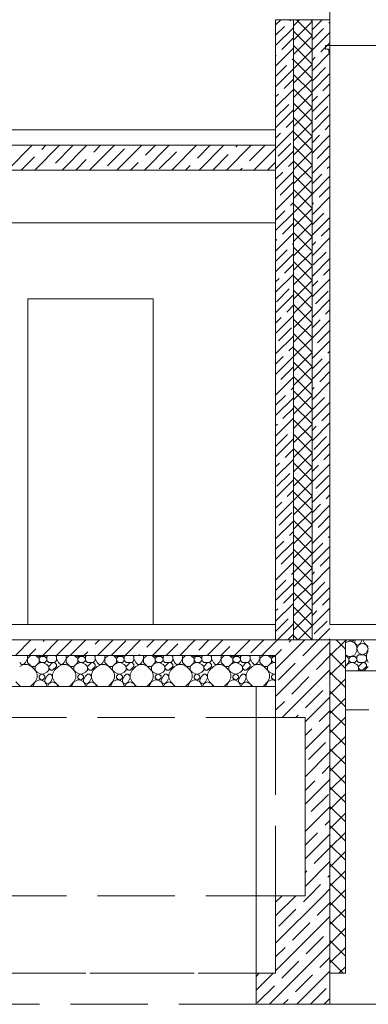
# Model space of a CAD drawing. Header units: millimetres. Extents: x 53645 to 137188, y 78097 to 135542.
# Tile 105 of 256: x 72894 to 75144, y 101230 to 107580. Entities that reach past the tile are written whole.
import ezdxf

# ---------------------------------------------------------------- set-up
doc = ezdxf.new("R2010")
doc.units = ezdxf.units.MM
doc.linetypes.add('GOST2.303 4', pattern=[7, 5, -2, 0])
doc.layers.add('hatch', color=7, linetype='Continuous', lineweight=5)
doc.layers.add('Wall2', color=40, linetype='Continuous', lineweight=5)

msp = doc.modelspace()

# ---------------------------------------------------------------- linework, layer by layer
at = {"layer": 'hatch', "color": 251, "ltscale": 100}
for points in [[(74546.5, 107545.8), (74580.7, 107579.9)], [(74639, 107572), (74646.9, 107579.9)], [(74661.5, 107579.9), (74661.5, 103579.9)], [(74661.5, 107541.4), (74700, 107579.9)], [(74661.5, 103579.9), (74661.5, 107579.9)], [(74781.5, 107478.6), (74680.1, 107579.9)], [(74781.5, 107571.4), (74772.9, 107579.9)], [(74781.5, 107579.9), (74781.5, 103579.9)], [(74781.5, 107515.6), (74845.8, 107579.9)], [(74781.5, 103579.9), (74781.5, 107579.9)], [(74546.5, 107479.5), (74603.2, 107536.2)], [(74546.5, 107413.2), (74661.5, 107528.2)], [(74661.5, 107448.6), (74781.5, 107568.6)], [(74781.5, 107385.8), (74661.5, 107505.8)], [(74781.5, 107449.3), (74854.5, 107522.3)], [(74890.2, 107558.1), (74896.5, 107564.3)], [(74586.6, 107387.1), (74661.5, 107461.9)], [(74661.5, 107355.8), (74781.5, 107475.8)], [(74781.5, 107383), (74896.5, 107498)], [(74546.5, 107280.6), (74661.5, 107395.6)], [(74781.5, 107293), (74661.5, 107413)], [(74661.5, 107263), (74781.5, 107383)], [(74837.9, 107373.1), (74896.5, 107431.7)], [(74546.5, 107346.9), (74550.8, 107351.3)], [(74652.9, 107320.8), (74661.5, 107329.3)], [(74781.5, 107200.2), (74661.5, 107320.2)], [(74781.5, 107250.4), (74896.5, 107365.4)], [(74781.5, 107316.7), (74802.1, 107337.3)], [(74546.5, 107214.3), (74617.1, 107285)], [(74546.5, 107148), (74661.5, 107263)], [(74661.5, 107170.2), (74781.5, 107290.2)], [(74785.5, 107188.2), (74868.4, 107271)], [(74600.6, 107135.8), (74661.5, 107196.7)], [(74781.5, 107107.4), (74661.5, 107227.4)], [(74661.5, 107077.4), (74781.5, 107197.4)], [(74781.5, 107117.9), (74896.5, 107232.9)], [(74546.5, 107015.4), (74661.5, 107130.4)], [(74781.5, 107014.6), (74661.5, 107134.6)], [(74851.8, 107121.9), (74896.5, 107166.6)], [(74546.5, 107081.7), (74564.8, 107100)], [(74661.5, 106984.6), (74781.5, 107104.6)], [(74781.5, 106985.3), (74896.5, 107100.3)], [(74781.5, 107051.6), (74816, 107086.1)], [(74546.5, 106882.9), (74661.5, 106997.9)], [(74548.2, 106950.9), (74631, 107033.7)], [(74781.5, 106921.7), (74661.5, 107041.7)], [(74661.5, 106891.8), (74781.5, 107011.8)], [(74799.4, 106936.9), (74882.3, 107019.8)], [(74781.5, 106828.9), (74661.5, 106948.9)], [(74781.5, 106852.7), (74896.5, 106967.7)], [(74614.5, 106884.6), (74661.5, 106931.6)], [(74661.5, 106799), (74781.5, 106919)], [(74865.7, 106870.6), (74896.5, 106901.4)], [(74546.5, 106609.9), (74546.5, 106869.9)], [(74546.5, 106750.3), (74661.5, 106865.3)], [(74546.5, 106816.6), (74578.7, 106848.8)], [(74781.5, 106736.1), (74661.5, 106856.1)], [(74661.5, 106706.2), (74781.5, 106826.2)], [(74781.5, 106720.1), (74896.5, 106835.1)], [(74781.5, 106786.4), (74829.9, 106834.8)], [(74546.5, 106769.9), (70396.4, 106769.9)], [(72815.2, 106609.9), (72975.2, 106769.9)], [(72991.9, 106609.9), (73151.9, 106769.9)], [(73037.2, 106743.6), (73063.5, 106769.9)], [(73125.6, 106655.2), (73236.1, 106765.7)], [(73168.7, 106609.9), (73328.7, 106769.9)], [(73345.5, 106609.9), (73505.5, 106769.9)], [(73372.2, 106725), (73417.1, 106769.9)], [(73460.6, 106636.6), (73571.1, 106747.1)], [(73522.3, 106609.9), (73682.3, 106769.9)], [(73699, 106609.9), (73859, 106769.9)], [(73707.2, 106706.5), (73770.7, 106769.9)], [(73875.8, 106609.9), (74035.8, 106769.9)], [(74042.2, 106687.9), (74124.2, 106769.9)], [(74052.6, 106609.9), (74212.6, 106769.9)], [(74229.4, 106609.9), (74389.4, 106769.9)], [(74288.8, 106757.7), (74301, 106769.9)], [(74377.2, 106669.3), (74477.8, 106769.9)], [(74406.1, 106609.9), (74546.5, 106750.3)], [(74562.1, 106699.6), (74645, 106782.5)], [(74781.5, 106643.3), (74661.5, 106763.3)], [(74813.3, 106685.7), (74896.2, 106768.6)], [(72903.5, 106609.9), (72989.5, 106695.9)], [(73795.6, 106618.1), (73906, 106728.6)], [(74141, 106609.9), (74241, 106710)], [(74546.5, 106617.7), (74661.5, 106732.7)], [(74661.5, 106613.4), (74781.5, 106733.4)], [(74781.5, 106587.5), (74896.5, 106702.5)], [(73257.1, 106609.9), (73324.4, 106677.3)], [(73610.7, 106609.9), (73659.4, 106658.7)], [(73964.2, 106609.9), (73994.4, 106640.2)], [(74317.8, 106609.9), (74329.4, 106621.6)], [(74494.5, 106609.9), (74546.5, 106661.9)], [(74628.4, 106633.3), (74661.5, 106666.4)], [(74781.5, 106550.5), (74661.5, 106670.5)], [(74661.5, 106520.6), (74781.5, 106640.6)], [(74879.6, 106619.4), (74896.5, 106636.2)], [(74546.5, 106485.1), (74661.5, 106600.1)], [(74546.5, 106551.4), (74592.6, 106597.5)], [(74781.5, 106457.7), (74661.5, 106577.7)], [(74781.5, 106521.2), (74843.8, 106583.6)], [(74781.5, 106454.9), (74896.5, 106569.9)], [(74576, 106448.4), (74658.9, 106531.2)], [(74661.5, 106427.8), (74781.5, 106547.8)], [(74827.3, 106434.5), (74896.5, 106503.7)], [(74546.5, 106352.5), (74661.5, 106467.5)], [(74781.5, 106364.9), (74661.5, 106484.9)], [(74661.5, 106334.9), (74781.5, 106454.9)], [(74781.5, 106322.4), (74896.5, 106437.4)], [(74642.3, 106382.1), (74661.5, 106401.2)], [(74781.5, 106272.1), (74661.5, 106392.1)], [(74781.5, 106388.7), (74791.5, 106398.7)], [(74893.6, 106368.2), (74896.5, 106371.1)], [(74546.5, 106286.2), (74606.5, 106346.3)], [(74546.5, 106219.9), (74661.5, 106334.9)], [(74661.5, 106242.1), (74781.5, 106362.1)], [(74781.5, 106179.3), (74661.5, 106299.3)], [(74781.5, 106256.1), (74857.8, 106332.4)], [(74781.5, 106189.8), (74896.5, 106304.8)], [(74589.9, 106197.1), (74661.5, 106268.7)], [(74661.5, 106149.3), (74781.5, 106269.3)], [(74841.2, 106183.2), (74896.5, 106238.5)], [(74546.5, 106087.4), (74661.5, 106202.4)], [(74781.5, 106086.5), (74661.5, 106206.5)], [(74661.5, 106056.5), (74781.5, 106176.5)], [(74781.5, 106057.2), (74896.5, 106172.2)], [(74546.5, 106153.7), (74554.2, 106161.3)], [(74656.2, 106130.8), (74661.5, 106136.1)], [(74781.5, 105993.7), (74661.5, 106113.7)], [(74781.5, 106123.5), (74805.4, 106147.4)], [(74546.5, 106021.1), (74620.4, 106095)], [(74546.5, 105954.8), (74661.5, 106069.8)], [(74661.5, 105963.7), (74781.5, 106083.7)], [(74788.8, 105998.3), (74871.7, 106081.1)], [(74603.9, 105945.9), (74661.5, 106003.5)], [(74781.5, 105900.9), (74661.5, 106020.9)], [(74661.5, 105870.9), (74781.5, 105990.9)], [(74781.5, 105924.6), (74896.5, 106039.6)], [(74546.5, 105822.2), (74661.5, 105937.2)], [(74781.5, 105808.1), (74661.5, 105928.1)], [(74855.1, 105932), (74896.5, 105973.3)], [(74546.5, 105888.5), (74568.1, 105910.1)], [(74661.5, 105778.1), (74781.5, 105898.1)], [(74781.5, 105792), (74896.5, 105907)], [(74781.5, 105858.3), (74819.3, 105896.2)], [(74546.5, 105689.6), (74661.5, 105804.6)], [(74551.5, 105760.9), (74634.4, 105843.8)], [(74781.5, 105715.2), (74661.5, 105835.2)], [(74661.5, 105685.3), (74781.5, 105805.3)], [(74802.7, 105747), (74885.6, 105829.9)], [(74617.8, 105694.6), (74661.5, 105738.3)], [(74781.5, 105622.4), (74661.5, 105742.4)], [(74781.5, 105659.4), (74896.5, 105774.4)], [(74546.5, 105557), (74661.5, 105672)], [(74661.5, 105592.5), (74781.5, 105712.5)], [(74869, 105680.7), (74896.5, 105708.2)], [(74546.5, 105623.3), (74582, 105658.8)], [(74781.5, 105529.6), (74661.5, 105649.6)], [(74661.5, 105499.7), (74781.5, 105619.7)], [(74781.5, 105593.2), (74833.2, 105644.9)], [(74781.5, 105526.9), (74896.5, 105641.9)], [(74546.5, 105424.4), (74661.5, 105539.4)], [(74565.4, 105509.7), (74648.3, 105592.6)], [(74781.5, 105436.8), (74661.5, 105556.8)], [(74816.7, 105495.8), (74896.5, 105575.6)], [(74661.5, 105406.9), (74781.5, 105526.9)], [(74781.5, 105394.3), (74896.5, 105509.3)], [(74631.7, 105443.4), (74661.5, 105473.2)], [(74781.5, 105344), (74661.5, 105464)], [(74661.5, 105314.1), (74781.5, 105434.1)], [(74883, 105429.5), (74896.5, 105443)], [(74546.5, 105358.2), (74595.9, 105407.6)], [(74546.5, 105291.9), (74661.5, 105406.9)], [(74781.5, 105251.2), (74661.5, 105371.2)], [(74781.5, 105328), (74847.2, 105393.7)], [(74781.5, 105261.7), (74896.5, 105376.7)], [(74579.3, 105258.4), (74661.5, 105340.6)], [(74661.5, 105221.2), (74781.5, 105341.2)], [(74830.6, 105244.5), (74896.5, 105310.4)], [(74546.5, 105159.3), (74661.5, 105274.3)], [(74781.5, 105158.4), (74661.5, 105278.4)], [(74661.5, 105128.4), (74781.5, 105248.4)], [(74781.5, 105129.1), (74896.5, 105244.1)], [(74546.5, 105093), (74609.8, 105156.4)], [(74645.6, 105192.2), (74661.5, 105208)], [(74781.5, 105065.6), (74661.5, 105185.6)], [(74781.5, 105195.4), (74794.8, 105208.7)], [(74546.5, 105026.7), (74661.5, 105141.7)], [(74661.5, 105035.6), (74781.5, 105155.6)], [(74781.5, 104972.8), (74661.5, 105092.8)], [(74781.5, 105062.8), (74861.1, 105142.4)], [(74781.5, 104996.5), (74896.5, 105111.5)], [(74593.3, 105007.2), (74661.5, 105075.4)], [(74661.5, 104942.8), (74781.5, 105062.8)], [(74844.5, 104993.3), (74896.5, 105045.2)], [(74546.5, 104894.1), (74661.5, 105009.1)], [(74546.5, 104960.4), (74557.5, 104971.4)], [(74781.5, 104880), (74661.5, 105000)], [(74661.5, 104850), (74781.5, 104970)], [(74781.5, 104864), (74896.5, 104979)], [(74546.5, 104827.8), (74623.8, 104905.1)], [(74659.6, 104940.9), (74661.5, 104942.8)], [(74781.5, 104787.2), (74661.5, 104907.2)], [(74781.5, 104930.2), (74808.7, 104957.5)], [(74546.5, 104761.5), (74661.5, 104876.5)], [(74661.5, 104757.2), (74781.5, 104877.2)], [(74781.5, 104731.4), (74896.5, 104846.4)], [(74792.1, 104808.3), (74875, 104891.2)], [(74607.2, 104756), (74661.5, 104810.2)], [(74781.5, 104694.4), (74661.5, 104814.4)], [(74661.5, 104664.4), (74781.5, 104784.4)], [(74858.4, 104742), (74896.5, 104780.1)], [(74546.5, 104629), (74661.5, 104744)], [(74546.5, 104695.2), (74571.4, 104720.2)], [(74781.5, 104601.6), (74661.5, 104721.6)], [(74781.5, 104598.8), (74896.5, 104713.8)], [(74554.8, 104571), (74637.7, 104653.9)], [(74661.5, 104571.6), (74781.5, 104691.6)], [(74781.5, 104665.1), (74822.6, 104706.2)], [(74546.5, 104496.4), (74661.5, 104611.4)], [(74781.5, 104508.7), (74661.5, 104628.7)], [(74661.5, 104478.8), (74781.5, 104598.8)], [(74806.1, 104557.1), (74888.9, 104639.9)], [(74621.1, 104504.7), (74661.5, 104545.1)], [(74781.5, 104415.9), (74661.5, 104535.9)], [(74781.5, 104466.2), (74896.5, 104581.2)], [(74546.5, 104363.8), (74661.5, 104478.8)], [(74546.5, 104430.1), (74585.3, 104468.9)], [(74661.5, 104386), (74781.5, 104506)], [(74872.3, 104490.8), (74896.5, 104514.9)], [(74568.7, 104319.8), (74651.6, 104402.6)], [(74781.5, 104323.1), (74661.5, 104443.1)], [(74661.5, 104293.2), (74781.5, 104413.2)], [(74781.5, 104399.9), (74836.6, 104455)], [(74781.5, 104333.6), (74896.5, 104448.6)], [(74546.5, 104231.2), (74661.5, 104346.2)], [(74781.5, 104230.3), (74661.5, 104350.3)], [(74820, 104305.8), (74896.5, 104382.3)], [(74635, 104253.5), (74661.5, 104279.9)], [(74661.5, 104200.4), (74781.5, 104320.4)], [(74781.5, 104201), (74896.5, 104316)], [(74781.5, 104267.3), (74784.2, 104270)], [(74546.5, 104164.9), (74599.2, 104217.7)], [(74546.5, 104098.6), (74661.5, 104213.6)], [(74781.5, 104137.5), (74661.5, 104257.5)], [(74661.5, 104107.6), (74781.5, 104227.6)], [(74781.5, 104134.7), (74850.5, 104203.7)], [(74886.3, 104239.5), (74896.5, 104249.7)], [(74582.7, 104068.5), (74661.5, 104147.3)], [(74781.5, 104044.7), (74661.5, 104164.7)], [(74781.5, 104068.5), (74896.5, 104183.5)], [(74546.5, 103966), (74661.5, 104081)], [(74661.5, 104014.7), (74781.5, 104134.7)], [(74833.9, 104054.6), (74896.5, 104117.2)], [(74546.5, 104032.3), (74546.9, 104032.7)], [(74648.9, 104002.2), (74661.5, 104014.7)], [(74781.5, 103951.9), (74661.5, 104071.9)], [(74661.5, 103921.9), (74781.5, 104041.9)], [(74781.5, 103935.9), (74896.5, 104050.9)], [(74781.5, 104002.2), (74798.1, 104018.8)], [(74546.5, 103899.7), (74613.1, 103966.4)], [(74781.5, 103859.1), (74661.5, 103979.1)], [(74781.5, 103869.6), (74864.4, 103952.5)], [(74546.5, 103833.5), (74661.5, 103948.5)], [(74661.5, 103829.1), (74781.5, 103949.1)], [(74781.5, 103766.3), (74661.5, 103886.3)], [(74781.5, 103803.3), (74896.5, 103918.3)], [(74596.6, 103817.3), (74661.5, 103882.2)], [(74661.5, 103736.3), (74781.5, 103856.3)], [(74847.8, 103803.4), (74896.5, 103852)], [(74546.5, 103700.9), (74661.5, 103815.9)], [(74546.5, 103767.2), (74560.8, 103781.5)], [(74781.5, 103673.5), (74661.5, 103793.5)], [(74661.5, 103643.5), (74781.5, 103763.5)], [(74781.5, 103670.7), (74896.5, 103785.7)], [(74781.5, 103737), (74812, 103767.6)], [(74546.5, 103634.6), (74627.1, 103715.2)], [(74781.5, 103580.7), (74661.5, 103700.7)], [(74795.5, 103618.4), (74878.3, 103701.3)], [(74546.5, 103679.9), (74546.4, 103579.9)], [(74558.1, 103579.9), (74661.5, 103683.3)], [(74690.7, 103579.9), (74781.5, 103670.7)], [(74823.3, 103579.9), (74896.5, 103653.1)], [(70396.4, 103579.9), (74546.4, 103579.9)], [(72867.1, 103479.9), (72967.1, 103579.9)], [(73043.9, 103479.9), (73143.9, 103579.9)], [(73046, 103570.4), (73055.5, 103579.9)], [(73134.4, 103482.1), (73232.3, 103579.9)], [(73220.7, 103479.9), (73320.7, 103579.9)], [(73381, 103551.9), (73409.1, 103579.9)], [(73397.5, 103479.9), (73497.5, 103579.9)], [(73485.9, 103479.9), (73579.9, 103574)], [(73574.2, 103479.9), (73674.2, 103579.9)], [(73716, 103533.3), (73762.6, 103579.9)], [(73751, 103479.9), (73851, 103579.9)], [(73927.8, 103479.9), (74027.8, 103579.9)], [(74051, 103514.8), (74116.2, 103579.9)], [(74104.6, 103479.9), (74204.6, 103579.9)], [(74281.4, 103479.9), (74381.4, 103579.9)], [(74386, 103496.2), (74469.7, 103579.9)], [(74546.4, 103568.3), (74558.1, 103579.9)], [(74546.4, 103391.5), (74734.9, 103579.9)], [(74546.4, 103579.9), (74896.4, 103579.9)], [(74661.5, 103579.9), (74546.5, 103579.9)], [(74624.4, 103579.9), (74661.5, 103617)], [(74632.6, 103566), (74646.5, 103579.9)], [(74689.4, 103579.9), (74661.5, 103607.9)], [(74781.5, 103579.9), (74661.5, 103579.9)], [(74721, 103477.6), (74823.3, 103579.9)], [(74896.5, 103579.9), (74781.5, 103579.9)], [(74889.6, 103579.9), (74896.5, 103586.8)], [(74896.4, 103579.9), (74896.4, 103079.9)], [(74896.4, 103079.9), (74896.4, 103579.9)], [(74896.4, 103579.9), (74996.4, 103579.9)], [(74896.4, 103476.3), (74996.4, 103576.3)], [(74996.4, 103520.4), (74936.9, 103579.9)], [(74996.4, 103563.5), (75004.6, 103579.9)], [(74996.4, 103379.9), (74996.4, 103579.9)], [(74996.4, 103579.9), (75596.5, 103579.9)], [(74996.4, 103579.9), (74996.4, 103579.9)], [(74996.4, 103579.9), (74996.4, 103379.9)], [(74996.4, 103560.6), (75019.5, 103572.1)], [(75019.5, 103572.1), (75044.5, 103572.1)], [(75032, 103572.1), (75024.2, 103579.9)], [(75057, 103559.6), (75032, 103572.1)], [(75044.5, 103572.1), (75052.3, 103579.9)], [(75057, 103572.1), (75060.9, 103579.9)], [(75057, 103559.6), (75057, 103572.1)], [(75094.5, 103559.6), (75104.6, 103579.9)], [(75119.5, 103559.6), (75109.3, 103579.9)], [(72955.5, 103479.9), (72998.3, 103522.7)], [(73839.4, 103479.9), (73914.9, 103555.4)], [(74193, 103479.9), (74249.9, 103536.9)], [(74458.1, 103479.9), (74546.4, 103568.3)], [(74546.4, 103214.7), (74896.4, 103564.7)], [(74546.4, 103479.9), (74584.9, 103518.3)], [(75069.5, 103547.1), (75057, 103559.6)], [(75069.5, 103534.6), (75057, 103559.6)], [(75057, 103484.6), (75069.5, 103509.6)], [(75069.5, 103547.1), (75082, 103547.1)], [(75069.5, 103522.1), (75082, 103547.1)], [(75069.5, 103509.6), (75069.5, 103534.6)], [(75082, 103497.1), (75069.5, 103522.1)], [(75082, 103547.1), (75094.5, 103559.6)], [(75082, 103547.1), (75107, 103559.6)], [(75132, 103547.1), (75107, 103559.6)], [(75132, 103547.1), (75107, 103559.6)], [(75144.5, 103534.6), (75119.5, 103559.6)], [(75144.5, 103522.1), (75132, 103547.1)], [(75132, 103497.1), (75144.5, 103522.1)], [(75132, 103484.6), (75144.5, 103509.6)], [(70396.4, 103479.9), (74546.4, 103479.9)], [(74546.4, 103479.9), (70396.4, 103479.9)], [(72932, 103434.6), (72944.5, 103459.6)], [(72944.5, 103434.6), (72944.5, 103479.9)], [(72944.5, 103459.6), (72964.8, 103479.9)], [(73019.5, 103459.6), (72999.2, 103479.9)], [(73019.5, 103472.1), (73003.8, 103479.9)], [(73019.5, 103472.1), (73057, 103472.1)], [(73019.5, 103459.6), (73032, 103472.1)], [(73019.5, 103434.6), (73019.5, 103459.6)], [(73032, 103434.6), (73019.5, 103447.1)], [(73032, 103472.1), (73047.6, 103479.9)], [(73069.5, 103459.6), (73057, 103472.1)], [(73057, 103434.6), (73069.5, 103447.1)], [(73069.5, 103472.1), (73077.3, 103479.9)], [(73069.5, 103447.1), (73069.5, 103472.1)], [(73082, 103434.6), (73069.5, 103447.1)], [(73119.5, 103434.6), (73132, 103447.1)], [(73132, 103472.1), (73124.2, 103479.9)], [(73132, 103447.1), (73132, 103479.9)], [(73144.5, 103434.6), (73132, 103459.6)], [(73182, 103434.6), (73194.5, 103459.6)], [(73194.5, 103434.6), (73194.5, 103479.9)], [(73194.5, 103459.6), (73214.8, 103479.9)], [(73269.5, 103459.6), (73249.2, 103479.9)], [(73269.5, 103472.1), (73253.8, 103479.9)], [(73269.5, 103472.1), (73307, 103472.1)], [(73269.5, 103459.6), (73282, 103472.1)], [(73269.5, 103434.6), (73269.5, 103459.6)], [(73282, 103434.6), (73269.5, 103447.1)], [(73282, 103472.1), (73297.6, 103479.9)], [(73319.5, 103459.6), (73307, 103472.1)], [(73307, 103434.6), (73319.5, 103447.1)], [(73309.1, 103479.9), (73333.3, 103504.2)], [(73319.5, 103472.1), (73327.3, 103479.9)], [(73319.5, 103447.1), (73319.5, 103472.1)], [(73332, 103434.6), (73319.5, 103447.1)], [(73369.5, 103434.6), (73382, 103447.1)], [(73382, 103472.1), (73374.2, 103479.9)], [(73382, 103447.1), (73382, 103479.9)], [(73394.5, 103434.6), (73382, 103459.6)], [(73432, 103434.6), (73444.5, 103459.6)], [(73444.5, 103434.6), (73444.5, 103479.9)], [(73444.5, 103459.6), (73464.8, 103479.9)], [(73519.5, 103459.6), (73499.2, 103479.9)], [(73519.5, 103472.1), (73503.8, 103479.9)], [(73519.5, 103472.1), (73557, 103472.1)], [(73519.5, 103459.6), (73532, 103472.1)], [(73519.5, 103434.6), (73519.5, 103459.6)], [(73532, 103434.6), (73519.5, 103447.1)], [(73532, 103472.1), (73547.6, 103479.9)], [(73569.5, 103459.6), (73557, 103472.1)], [(73557, 103434.6), (73569.5, 103447.1)], [(73569.5, 103472.1), (73577.3, 103479.9)], [(73569.5, 103447.1), (73569.5, 103472.1)], [(73582, 103434.6), (73569.5, 103447.1)], [(73619.5, 103434.6), (73632, 103447.1)], [(73632, 103472.1), (73624.2, 103479.9)], [(73632, 103447.1), (73632, 103479.9)], [(73644.5, 103434.6), (73632, 103459.6)], [(73662.6, 103479.9), (73668.3, 103485.6)], [(73682, 103434.6), (73694.5, 103459.6)], [(73694.5, 103434.6), (73694.5, 103479.9)], [(73694.5, 103459.6), (73714.8, 103479.9)], [(73769.5, 103459.6), (73749.2, 103479.9)], [(73769.5, 103472.1), (73753.8, 103479.9)], [(73769.5, 103472.1), (73807, 103472.1)], [(73769.5, 103459.6), (73782, 103472.1)], [(73769.5, 103434.6), (73769.5, 103459.6)], [(73782, 103434.6), (73769.5, 103447.1)], [(73782, 103472.1), (73797.6, 103479.9)], [(73819.5, 103459.6), (73807, 103472.1)], [(73807, 103434.6), (73819.5, 103447.1)], [(73819.5, 103472.1), (73827.3, 103479.9)], [(73819.5, 103447.1), (73819.5, 103472.1)], [(73832, 103434.6), (73819.5, 103447.1)], [(73869.5, 103434.6), (73882, 103447.1)], [(73882, 103472.1), (73874.2, 103479.9)], [(73882, 103447.1), (73882, 103479.9)], [(73894.5, 103434.6), (73882, 103459.6)], [(73932, 103434.6), (73944.5, 103459.6)], [(73944.5, 103434.6), (73944.5, 103479.9)], [(73944.5, 103459.6), (73964.8, 103479.9)], [(74019.5, 103459.6), (73999.2, 103479.9)], [(74019.5, 103472.1), (74003.8, 103479.9)], [(74019.5, 103472.1), (74057, 103472.1)], [(74019.5, 103459.6), (74032, 103472.1)], [(74019.5, 103434.6), (74019.5, 103459.6)], [(74032, 103434.6), (74019.5, 103447.1)], [(74032, 103472.1), (74047.6, 103479.9)], [(74069.5, 103459.6), (74057, 103472.1)], [(74057, 103434.6), (74069.5, 103447.1)], [(74069.5, 103472.1), (74077.3, 103479.9)], [(74069.5, 103447.1), (74069.5, 103472.1)], [(74082, 103434.6), (74069.5, 103447.1)], [(74119.5, 103434.6), (74132, 103447.1)], [(74132, 103472.1), (74124.2, 103479.9)], [(74132, 103447.1), (74132, 103479.9)], [(74144.5, 103434.6), (74132, 103459.6)], [(74182, 103434.6), (74194.5, 103459.6)], [(74194.5, 103434.6), (74194.5, 103479.9)], [(74194.5, 103459.6), (74214.8, 103479.9)], [(74269.5, 103459.6), (74249.2, 103479.9)], [(74269.5, 103472.1), (74253.8, 103479.9)], [(74269.5, 103472.1), (74307, 103472.1)], [(74269.5, 103459.6), (74282, 103472.1)], [(74269.5, 103434.6), (74269.5, 103459.6)], [(74282, 103434.6), (74269.5, 103447.1)], [(74282, 103472.1), (74297.6, 103479.9)], [(74319.5, 103459.6), (74307, 103472.1)], [(74307, 103434.6), (74319.5, 103447.1)], [(74319.5, 103472.1), (74327.3, 103479.9)], [(74319.5, 103447.1), (74319.5, 103472.1)], [(74332, 103434.6), (74319.5, 103447.1)], [(74369.5, 103434.6), (74382, 103447.1)], [(74382, 103472.1), (74374.2, 103479.9)], [(74382, 103447.1), (74382, 103479.9)], [(74394.5, 103434.6), (74382, 103459.6)], [(74432, 103434.6), (74444.5, 103459.6)], [(74444.5, 103434.6), (74444.5, 103479.9)], [(74444.5, 103459.6), (74464.8, 103479.9)], [(74519.5, 103459.6), (74499.2, 103479.9)], [(74519.5, 103472.1), (74503.8, 103479.9)], [(74519.5, 103472.1), (74546.4, 103472.1)], [(74519.5, 103459.6), (74532, 103472.1)], [(74519.5, 103434.6), (74519.5, 103459.6)], [(74532, 103434.6), (74519.5, 103447.1)], [(74532, 103472.1), (74546.4, 103479.4)], [(74546.4, 103479.9), (74546.4, 103279.9)], [(74809.4, 103389.3), (74896.4, 103476.3)], [(74996.4, 103396.6), (74896.4, 103496.6)], [(74896.4, 103352.6), (74996.4, 103452.6)], [(75019.5, 103472.1), (74996.4, 103483.6)], [(75019.5, 103459.6), (74996.4, 103482.7)], [(75019.5, 103472.1), (75057, 103472.1)], [(75019.5, 103459.6), (75032, 103472.1)], [(75019.5, 103434.6), (75019.5, 103459.6)], [(75032, 103434.6), (75019.5, 103447.1)], [(75032, 103472.1), (75057, 103484.6)], [(75069.5, 103459.6), (75057, 103472.1)], [(75057, 103434.6), (75069.5, 103447.1)], [(75069.5, 103472.1), (75082, 103484.6)], [(75069.5, 103447.1), (75069.5, 103472.1)], [(75082, 103434.6), (75069.5, 103447.1)], [(75107, 103484.6), (75082, 103497.1)], [(75082, 103484.6), (75119.5, 103484.6)], [(75107, 103484.6), (75132, 103497.1)], [(75132, 103472.1), (75119.5, 103484.6)], [(75119.5, 103434.6), (75132, 103447.1)], [(75132, 103447.1), (75132, 103484.6)], [(75144.5, 103434.6), (75132, 103459.6)], [(72907, 103422.1), (72894.5, 103434.6)], [(72894.5, 103409.6), (72919.5, 103422.1)], [(72907, 103422.1), (72944.5, 103422.1)], [(72919.5, 103422.1), (72932, 103434.6)], [(73007, 103372.1), (72944.5, 103434.6)], [(72969.5, 103409.6), (72944.5, 103422.1)], [(72969.5, 103409.6), (72994.5, 103409.6)], [(72994.5, 103409.6), (73019.5, 103434.6)], [(72994.5, 103384.6), (72994.5, 103409.6)], [(73007, 103359.6), (72994.5, 103384.6)], [(73007, 103422.1), (73032, 103434.6)], [(73032, 103434.6), (73057, 103434.6)], [(73069.5, 103422.1), (73044.5, 103434.6)], [(73082, 103409.6), (73069.5, 103422.1)], [(73069.5, 103372.1), (73082, 103384.6)], [(73082, 103434.6), (73119.5, 103434.6)], [(73082, 103409.6), (73107, 103434.6)], [(73082, 103384.6), (73082, 103409.6)], [(73094.5, 103384.6), (73082, 103397.1)], [(73094.5, 103384.6), (73107, 103384.6)], [(73107, 103384.6), (73132, 103409.6)], [(73119.5, 103384.6), (73107, 103359.6)], [(73132, 103422.1), (73119.5, 103434.6)], [(73119.5, 103384.6), (73144.5, 103409.6)], [(73132, 103409.6), (73132, 103422.1)], [(73157, 103422.1), (73144.5, 103434.6)], [(73144.5, 103409.6), (73169.5, 103422.1)], [(73157, 103422.1), (73194.5, 103422.1)], [(73169.5, 103422.1), (73182, 103434.6)], [(73257, 103372.1), (73194.5, 103434.6)], [(73219.5, 103409.6), (73194.5, 103422.1)], [(73219.5, 103409.6), (73244.5, 103409.6)], [(73244.5, 103409.6), (73269.5, 103434.6)], [(73244.5, 103384.6), (73244.5, 103409.6)], [(73257, 103359.6), (73244.5, 103384.6)], [(73257, 103422.1), (73282, 103434.6)], [(73282, 103434.6), (73307, 103434.6)], [(73319.5, 103422.1), (73294.5, 103434.6)], [(73332, 103409.6), (73319.5, 103422.1)], [(73319.5, 103372.1), (73332, 103384.6)], [(73332, 103434.6), (73369.5, 103434.6)], [(73332, 103409.6), (73357, 103434.6)], [(73332, 103384.6), (73332, 103409.6)], [(73344.5, 103384.6), (73332, 103397.1)], [(73344.5, 103384.6), (73357, 103384.6)], [(73357, 103384.6), (73382, 103409.6)], [(73369.5, 103384.6), (73357, 103359.6)], [(73382, 103422.1), (73369.5, 103434.6)], [(73369.5, 103384.6), (73394.5, 103409.6)], [(73382, 103409.6), (73382, 103422.1)], [(73407, 103422.1), (73394.5, 103434.6)], [(73394.5, 103409.6), (73419.5, 103422.1)], [(73407, 103422.1), (73444.5, 103422.1)], [(73419.5, 103422.1), (73432, 103434.6)], [(73507, 103372.1), (73444.5, 103434.6)], [(73469.5, 103409.6), (73444.5, 103422.1)], [(73469.5, 103409.6), (73494.5, 103409.6)], [(73494.5, 103409.6), (73519.5, 103434.6)], [(73494.5, 103384.6), (73494.5, 103409.6)], [(73507, 103359.6), (73494.5, 103384.6)], [(73507, 103422.1), (73532, 103434.6)], [(73532, 103434.6), (73557, 103434.6)], [(73569.5, 103422.1), (73544.5, 103434.6)], [(73582, 103409.6), (73569.5, 103422.1)], [(73569.5, 103372.1), (73582, 103384.6)], [(73582, 103434.6), (73619.5, 103434.6)], [(73582, 103409.6), (73607, 103434.6)], [(73582, 103384.6), (73582, 103409.6)], [(73594.5, 103384.6), (73582, 103397.1)], [(73594.5, 103384.6), (73607, 103384.6)], [(73607, 103384.6), (73632, 103409.6)], [(73619.5, 103384.6), (73607, 103359.6)], [(73632, 103422.1), (73619.5, 103434.6)], [(73619.5, 103384.6), (73644.5, 103409.6)], [(73632, 103409.6), (73632, 103422.1)], [(73657, 103422.1), (73644.5, 103434.6)], [(73644.5, 103409.6), (73669.5, 103422.1)], [(73657, 103422.1), (73694.5, 103422.1)], [(73669.5, 103422.1), (73682, 103434.6)], [(73757, 103372.1), (73694.5, 103434.6)], [(73719.5, 103409.6), (73694.5, 103422.1)], [(73719.5, 103409.6), (73744.5, 103409.6)], [(73744.5, 103409.6), (73769.5, 103434.6)], [(73744.5, 103384.6), (73744.5, 103409.6)], [(73757, 103359.6), (73744.5, 103384.6)], [(73757, 103422.1), (73782, 103434.6)], [(73782, 103434.6), (73807, 103434.6)], [(73819.5, 103422.1), (73794.5, 103434.6)], [(73832, 103409.6), (73819.5, 103422.1)], [(73819.5, 103372.1), (73832, 103384.6)], [(73832, 103434.6), (73869.5, 103434.6)], [(73832, 103409.6), (73857, 103434.6)], [(73832, 103384.6), (73832, 103409.6)], [(73844.5, 103384.6), (73832, 103397.1)], [(73844.5, 103384.6), (73857, 103384.6)], [(73857, 103384.6), (73882, 103409.6)], [(73869.5, 103384.6), (73857, 103359.6)], [(73882, 103422.1), (73869.5, 103434.6)], [(73869.5, 103384.6), (73894.5, 103409.6)], [(73882, 103409.6), (73882, 103422.1)], [(73907, 103422.1), (73894.5, 103434.6)], [(73894.5, 103409.6), (73919.5, 103422.1)], [(73907, 103422.1), (73944.5, 103422.1)], [(73919.5, 103422.1), (73932, 103434.6)], [(74007, 103372.1), (73944.5, 103434.6)], [(73969.5, 103409.6), (73944.5, 103422.1)], [(73969.5, 103409.6), (73994.5, 103409.6)], [(73994.5, 103409.6), (74019.5, 103434.6)], [(73994.5, 103384.6), (73994.5, 103409.6)], [(74007, 103359.6), (73994.5, 103384.6)], [(74007, 103422.1), (74032, 103434.6)], [(74032, 103434.6), (74057, 103434.6)], [(74069.5, 103422.1), (74044.5, 103434.6)], [(74082, 103409.6), (74069.5, 103422.1)], [(74069.5, 103372.1), (74082, 103384.6)], [(74082, 103434.6), (74119.5, 103434.6)], [(74082, 103409.6), (74107, 103434.6)], [(74082, 103384.6), (74082, 103409.6)], [(74094.5, 103384.6), (74082, 103397.1)], [(74094.5, 103384.6), (74107, 103384.6)], [(74107, 103384.6), (74132, 103409.6)], [(74119.5, 103384.6), (74107, 103359.6)], [(74132, 103422.1), (74119.5, 103434.6)], [(74119.5, 103384.6), (74144.5, 103409.6)], [(74132, 103409.6), (74132, 103422.1)], [(74157, 103422.1), (74144.5, 103434.6)], [(74144.5, 103409.6), (74169.5, 103422.1)], [(74157, 103422.1), (74194.5, 103422.1)], [(74169.5, 103422.1), (74182, 103434.6)], [(74257, 103372.1), (74194.5, 103434.6)], [(74219.5, 103409.6), (74194.5, 103422.1)], [(74219.5, 103409.6), (74244.5, 103409.6)], [(74244.5, 103409.6), (74269.5, 103434.6)], [(74244.5, 103384.6), (74244.5, 103409.6)], [(74257, 103359.6), (74244.5, 103384.6)], [(74257, 103422.1), (74282, 103434.6)], [(74282, 103434.6), (74307, 103434.6)], [(74319.5, 103422.1), (74294.5, 103434.6)], [(74332, 103409.6), (74319.5, 103422.1)], [(74319.5, 103372.1), (74332, 103384.6)], [(74332, 103434.6), (74369.5, 103434.6)], [(74332, 103409.6), (74357, 103434.6)], [(74332, 103384.6), (74332, 103409.6)], [(74344.5, 103384.6), (74332, 103397.1)], [(74344.5, 103384.6), (74357, 103384.6)], [(74357, 103384.6), (74382, 103409.6)], [(74369.5, 103384.6), (74357, 103359.6)], [(74382, 103422.1), (74369.5, 103434.6)], [(74369.5, 103384.6), (74394.5, 103409.6)], [(74382, 103409.6), (74382, 103422.1)], [(74407, 103422.1), (74394.5, 103434.6)], [(74394.5, 103409.6), (74419.5, 103422.1)], [(74407, 103422.1), (74444.5, 103422.1)], [(74419.5, 103422.1), (74432, 103434.6)], [(74507, 103372.1), (74444.5, 103434.6)], [(74469.5, 103409.6), (74444.5, 103422.1)], [(74469.5, 103409.6), (74494.5, 103409.6)], [(74494.5, 103409.6), (74519.5, 103434.6)], [(74494.5, 103384.6), (74494.5, 103409.6)], [(74507, 103359.6), (74494.5, 103384.6)], [(74507, 103422.1), (74532, 103434.6)], [(74532, 103434.6), (74546.4, 103434.6)], [(74546.4, 103433.6), (74544.5, 103434.6)], [(74562.8, 103319.4), (74673.3, 103429.9)], [(74588.5, 103079.9), (74896.4, 103387.9)], [(74996.4, 103411.6), (75019.5, 103434.6)], [(74999.2, 103379.9), (74996.4, 103382.7)], [(74996.8, 103379.9), (74996.4, 103380.7)], [(75596.5, 103379.9), (74996.4, 103379.9)], [(74996.4, 103379.9), (74996.4, 103379.9)], [(74996.4, 103129.9), (74996.4, 103379.9)], [(75007, 103422.1), (75032, 103434.6)], [(75032, 103434.6), (75057, 103434.6)], [(75069.5, 103422.1), (75044.5, 103434.6)], [(75082, 103409.6), (75069.5, 103422.1)], [(75077.3, 103379.9), (75082, 103384.6)], [(75082, 103434.6), (75119.5, 103434.6)], [(75082, 103409.6), (75107, 103434.6)], [(75082, 103384.6), (75082, 103409.6)], [(75094.5, 103384.6), (75082, 103397.1)], [(75094.5, 103384.6), (75107, 103384.6)], [(75107, 103384.6), (75132, 103409.6)], [(75119.5, 103384.6), (75117.1, 103379.9)], [(75132, 103422.1), (75119.5, 103434.6)], [(75119.5, 103384.6), (75144.5, 103409.6)], [(75132, 103409.6), (75132, 103422.1)], [(72982, 103284.6), (73007, 103334.6)], [(72994.5, 103309.6), (73019.5, 103322.1)], [(73032, 103359.6), (73007, 103372.1)], [(73007, 103334.6), (73007, 103359.6)], [(73019.5, 103347.1), (73032, 103359.6)], [(73019.5, 103334.6), (73019.5, 103347.1)], [(73032, 103322.1), (73019.5, 103334.6)], [(73019.5, 103322.1), (73044.5, 103322.1)], [(73032, 103359.6), (73044.5, 103359.6)], [(73057, 103309.6), (73032, 103322.1)], [(73044.5, 103359.6), (73069.5, 103372.1)], [(73057, 103347.1), (73044.5, 103359.6)], [(73044.5, 103322.1), (73057, 103334.6)], [(73057, 103334.6), (73057, 103347.1)], [(73057, 103322.1), (73069.5, 103347.1)], [(73057, 103309.6), (73057, 103322.1)], [(73069.5, 103347.1), (73082, 103359.6)], [(73082, 103359.6), (73094.5, 103359.6)], [(73107, 103347.1), (73094.5, 103359.6)], [(73094.5, 103309.6), (73107, 103334.6)], [(73107, 103334.6), (73107, 103359.6)], [(73119.5, 103309.6), (73107, 103334.6)], [(73232, 103284.6), (73257, 103334.6)], [(73244.5, 103309.6), (73269.5, 103322.1)], [(73282, 103359.6), (73257, 103372.1)], [(73257, 103334.6), (73257, 103359.6)], [(73269.5, 103347.1), (73282, 103359.6)], [(73269.5, 103334.6), (73269.5, 103347.1)], [(73282, 103322.1), (73269.5, 103334.6)], [(73269.5, 103322.1), (73294.5, 103322.1)], [(73282, 103359.6), (73294.5, 103359.6)], [(73307, 103309.6), (73282, 103322.1)], [(73294.5, 103359.6), (73319.5, 103372.1)], [(73307, 103347.1), (73294.5, 103359.6)], [(73294.5, 103322.1), (73307, 103334.6)], [(73307, 103334.6), (73307, 103347.1)], [(73307, 103322.1), (73319.5, 103347.1)], [(73307, 103309.6), (73307, 103322.1)], [(73319.5, 103347.1), (73332, 103359.6)], [(73332, 103359.6), (73344.5, 103359.6)], [(73357, 103347.1), (73344.5, 103359.6)], [(73344.5, 103309.6), (73357, 103334.6)], [(73357, 103334.6), (73357, 103359.6)], [(73369.5, 103309.6), (73357, 103334.6)], [(73482, 103284.6), (73507, 103334.6)], [(73494.5, 103309.6), (73519.5, 103322.1)], [(73532, 103359.6), (73507, 103372.1)], [(73507, 103334.6), (73507, 103359.6)], [(73519.5, 103347.1), (73532, 103359.6)], [(73519.5, 103334.6), (73519.5, 103347.1)], [(73532, 103322.1), (73519.5, 103334.6)], [(73519.5, 103322.1), (73544.5, 103322.1)], [(73532, 103359.6), (73544.5, 103359.6)], [(73557, 103309.6), (73532, 103322.1)], [(73544.5, 103359.6), (73569.5, 103372.1)], [(73557, 103347.1), (73544.5, 103359.6)], [(73544.5, 103322.1), (73557, 103334.6)], [(73557, 103334.6), (73557, 103347.1)], [(73557, 103322.1), (73569.5, 103347.1)], [(73557, 103309.6), (73557, 103322.1)], [(73569.5, 103347.1), (73582, 103359.6)], [(73582, 103359.6), (73594.5, 103359.6)], [(73607, 103347.1), (73594.5, 103359.6)], [(73594.5, 103309.6), (73607, 103334.6)], [(73607, 103334.6), (73607, 103359.6)], [(73619.5, 103309.6), (73607, 103334.6)], [(73732, 103284.6), (73757, 103334.6)], [(73744.5, 103309.6), (73769.5, 103322.1)], [(73782, 103359.6), (73757, 103372.1)], [(73757, 103334.6), (73757, 103359.6)], [(73769.5, 103347.1), (73782, 103359.6)], [(73769.5, 103334.6), (73769.5, 103347.1)], [(73782, 103322.1), (73769.5, 103334.6)], [(73769.5, 103322.1), (73794.5, 103322.1)], [(73782, 103359.6), (73794.5, 103359.6)], [(73807, 103309.6), (73782, 103322.1)], [(73794.5, 103359.6), (73819.5, 103372.1)], [(73807, 103347.1), (73794.5, 103359.6)], [(73794.5, 103322.1), (73807, 103334.6)], [(73807, 103334.6), (73807, 103347.1)], [(73807, 103322.1), (73819.5, 103347.1)], [(73807, 103309.6), (73807, 103322.1)], [(73819.5, 103347.1), (73832, 103359.6)], [(73832, 103359.6), (73844.5, 103359.6)], [(73857, 103347.1), (73844.5, 103359.6)], [(73844.5, 103309.6), (73857, 103334.6)], [(73857, 103334.6), (73857, 103359.6)], [(73869.5, 103309.6), (73857, 103334.6)], [(73982, 103284.6), (74007, 103334.6)], [(73994.5, 103309.6), (74019.5, 103322.1)], [(74032, 103359.6), (74007, 103372.1)], [(74007, 103334.6), (74007, 103359.6)], [(74019.5, 103347.1), (74032, 103359.6)], [(74019.5, 103334.6), (74019.5, 103347.1)], [(74032, 103322.1), (74019.5, 103334.6)], [(74019.5, 103322.1), (74044.5, 103322.1)], [(74032, 103359.6), (74044.5, 103359.6)], [(74057, 103309.6), (74032, 103322.1)], [(74044.5, 103359.6), (74069.5, 103372.1)], [(74057, 103347.1), (74044.5, 103359.6)], [(74044.5, 103322.1), (74057, 103334.6)], [(74057, 103334.6), (74057, 103347.1)], [(74057, 103322.1), (74069.5, 103347.1)], [(74057, 103309.6), (74057, 103322.1)], [(74069.5, 103347.1), (74082, 103359.6)], [(74082, 103359.6), (74094.5, 103359.6)], [(74107, 103347.1), (74094.5, 103359.6)], [(74094.5, 103309.6), (74107, 103334.6)], [(74107, 103334.6), (74107, 103359.6)], [(74119.5, 103309.6), (74107, 103334.6)], [(74232, 103284.6), (74257, 103334.6)], [(74244.5, 103309.6), (74269.5, 103322.1)], [(74282, 103359.6), (74257, 103372.1)], [(74257, 103334.6), (74257, 103359.6)], [(74269.5, 103347.1), (74282, 103359.6)], [(74269.5, 103334.6), (74269.5, 103347.1)], [(74282, 103322.1), (74269.5, 103334.6)], [(74269.5, 103322.1), (74294.5, 103322.1)], [(74282, 103359.6), (74294.5, 103359.6)], [(74307, 103309.6), (74282, 103322.1)], [(74294.5, 103359.6), (74319.5, 103372.1)], [(74307, 103347.1), (74294.5, 103359.6)], [(74294.5, 103322.1), (74307, 103334.6)], [(74307, 103334.6), (74307, 103347.1)], [(74307, 103322.1), (74319.5, 103347.1)], [(74307, 103309.6), (74307, 103322.1)], [(74319.5, 103347.1), (74332, 103359.6)], [(74332, 103359.6), (74344.5, 103359.6)], [(74357, 103347.1), (74344.5, 103359.6)], [(74344.5, 103309.6), (74357, 103334.6)], [(74357, 103334.6), (74357, 103359.6)], [(74369.5, 103309.6), (74357, 103334.6)], [(74482, 103284.6), (74507, 103334.6)], [(74494.5, 103309.6), (74519.5, 103322.1)], [(74532, 103359.6), (74507, 103372.1)], [(74507, 103334.6), (74507, 103359.6)], [(74519.5, 103347.1), (74532, 103359.6)], [(74519.5, 103334.6), (74519.5, 103347.1)], [(74532, 103322.1), (74519.5, 103334.6)], [(74519.5, 103322.1), (74544.5, 103322.1)], [(74532, 103359.6), (74544.5, 103359.6)], [(74546.4, 103314.9), (74532, 103322.1)], [(74544.5, 103359.6), (74546.4, 103360.6)], [(74546.4, 103357.7), (74544.5, 103359.6)], [(74544.5, 103322.1), (74546.4, 103324.1)], [(74651.2, 103231), (74761.6, 103341.5)], [(74996.4, 103272.9), (74896.4, 103372.9)], [(74896.4, 103228.8), (74996.4, 103328.8)], [(72894.5, 103284.6), (72869.5, 103309.6)], [(72903.8, 103279.9), (72894.5, 103284.6)], [(72960.1, 103279.9), (72969.5, 103284.6)], [(72969.5, 103284.6), (72994.5, 103309.6)], [(72982, 103279.9), (72982, 103284.6)], [(73069.5, 103297.1), (73057, 103309.6)], [(73069.5, 103284.6), (73057, 103309.6)], [(73069.5, 103297.1), (73082, 103297.1)], [(73069.5, 103279.9), (73069.5, 103284.6)], [(73073.4, 103279.9), (73082, 103297.1)], [(73082, 103297.1), (73094.5, 103309.6)], [(73082, 103297.1), (73107, 103309.6)], [(73132, 103297.1), (73107, 103309.6)], [(73132, 103297.1), (73107, 103309.6)], [(73144.5, 103284.6), (73119.5, 103309.6)], [(73140.6, 103279.9), (73132, 103297.1)], [(73153.8, 103279.9), (73144.5, 103284.6)], [(73210.1, 103279.9), (73219.5, 103284.6)], [(73219.5, 103284.6), (73244.5, 103309.6)], [(73232, 103279.9), (73232, 103284.6)], [(73319.5, 103297.1), (73307, 103309.6)], [(73319.5, 103284.6), (73307, 103309.6)], [(73319.5, 103297.1), (73332, 103297.1)], [(73319.5, 103279.9), (73319.5, 103284.6)], [(73323.4, 103279.9), (73332, 103297.1)], [(73332, 103297.1), (73344.5, 103309.6)], [(73332, 103297.1), (73357, 103309.6)], [(73382, 103297.1), (73357, 103309.6)], [(73382, 103297.1), (73357, 103309.6)], [(73394.5, 103284.6), (73369.5, 103309.6)], [(73390.6, 103279.9), (73382, 103297.1)], [(73403.8, 103279.9), (73394.5, 103284.6)], [(73460.1, 103279.9), (73469.5, 103284.6)], [(73469.5, 103284.6), (73494.5, 103309.6)], [(73482, 103279.9), (73482, 103284.6)], [(73569.5, 103297.1), (73557, 103309.6)], [(73569.5, 103284.6), (73557, 103309.6)], [(73569.5, 103297.1), (73582, 103297.1)], [(73569.5, 103279.9), (73569.5, 103284.6)], [(73573.4, 103279.9), (73582, 103297.1)], [(73582, 103297.1), (73594.5, 103309.6)], [(73582, 103297.1), (73607, 103309.6)], [(73632, 103297.1), (73607, 103309.6)], [(73632, 103297.1), (73607, 103309.6)], [(73644.5, 103284.6), (73619.5, 103309.6)], [(73640.6, 103279.9), (73632, 103297.1)], [(73653.8, 103279.9), (73644.5, 103284.6)], [(73710.1, 103279.9), (73719.5, 103284.6)], [(73719.5, 103284.6), (73744.5, 103309.6)], [(73732, 103279.9), (73732, 103284.6)], [(73819.5, 103297.1), (73807, 103309.6)], [(73819.5, 103284.6), (73807, 103309.6)], [(73819.5, 103297.1), (73832, 103297.1)], [(73819.5, 103279.9), (73819.5, 103284.6)], [(73823.4, 103279.9), (73832, 103297.1)], [(73832, 103297.1), (73844.5, 103309.6)], [(73832, 103297.1), (73857, 103309.6)], [(73882, 103297.1), (73857, 103309.6)], [(73882, 103297.1), (73857, 103309.6)], [(73894.5, 103284.6), (73869.5, 103309.6)], [(73890.6, 103279.9), (73882, 103297.1)], [(73903.8, 103279.9), (73894.5, 103284.6)], [(73960.1, 103279.9), (73969.5, 103284.6)], [(73969.5, 103284.6), (73994.5, 103309.6)], [(73982, 103279.9), (73982, 103284.6)], [(74069.5, 103297.1), (74057, 103309.6)], [(74069.5, 103284.6), (74057, 103309.6)], [(74069.5, 103297.1), (74082, 103297.1)], [(74069.5, 103279.9), (74069.5, 103284.6)], [(74073.4, 103279.9), (74082, 103297.1)], [(74082, 103297.1), (74094.5, 103309.6)], [(74082, 103297.1), (74107, 103309.6)], [(74132, 103297.1), (74107, 103309.6)], [(74132, 103297.1), (74107, 103309.6)], [(74144.5, 103284.6), (74119.5, 103309.6)], [(74140.6, 103279.9), (74132, 103297.1)], [(74153.8, 103279.9), (74144.5, 103284.6)], [(74210.1, 103279.9), (74219.5, 103284.6)], [(74219.5, 103284.6), (74244.5, 103309.6)], [(74232, 103279.9), (74232, 103284.6)], [(74319.5, 103297.1), (74307, 103309.6)], [(74319.5, 103284.6), (74307, 103309.6)], [(74319.5, 103297.1), (74332, 103297.1)], [(74319.5, 103279.9), (74319.5, 103284.6)], [(74323.4, 103279.9), (74332, 103297.1)], [(74332, 103297.1), (74344.5, 103309.6)], [(74332, 103297.1), (74357, 103309.6)], [(74382, 103297.1), (74357, 103309.6)], [(74382, 103297.1), (74357, 103309.6)], [(74394.5, 103284.6), (74369.5, 103309.6)], [(74390.6, 103279.9), (74382, 103297.1)], [(74403.8, 103279.9), (74394.5, 103284.6)], [(74460.1, 103279.9), (74469.5, 103284.6)], [(74469.5, 103284.6), (74494.5, 103309.6)], [(74482, 103279.9), (74482, 103284.6)], [(74739.5, 103142.6), (74850, 103253.1)], [(74765.2, 103079.9), (74896.4, 103211.2)], [(74996.4, 103149.2), (74896.4, 103249.1)], [(74896.4, 103105.1), (74996.4, 103205.1)], [(74546.4, 103126.3), (74603.4, 103183.3)], [(74996.4, 103025.4), (74896.4, 103125.4)], [(74676.8, 103079.9), (74691.8, 103094.9)], [(74736.4, 103051.2), (74765.2, 103079.9)], [(74827.9, 103054.3), (74853.6, 103079.9)], [(74853.6, 103079.9), (74896.4, 103122.8)], [(74896.4, 102981.4), (74996.4, 103081.3)], [(74896.4, 101929.9), (74896.4, 103079.9)], [(74896.4, 101929.9), (74896.4, 103079.9)], [(74736.4, 102874.4), (74896.4, 103034.4)], [(74736.4, 102962.8), (74780.2, 103006.5)], [(74996.4, 102901.7), (74896.4, 103001.7)], [(74896.4, 102857.6), (74996.4, 102957.6)], [(74758.1, 102807.7), (74868.6, 102918.1)], [(74996.4, 102777.9), (74896.4, 102877.9)], [(74736.4, 102697.6), (74896.4, 102857.6)], [(74896.4, 102733.9), (74996.4, 102833.9)], [(74846.5, 102719.3), (74896.4, 102769.2)], [(74996.4, 102654.2), (74896.4, 102754.2)], [(74736.4, 102520.8), (74896.4, 102680.8)], [(74896.4, 102610.1), (74996.4, 102710.1)], [(74736.4, 102609.2), (74798.8, 102671.5)], [(74996.4, 102530.4), (74896.4, 102630.4)], [(74776.7, 102472.7), (74887.2, 102583.1)], [(74896.4, 102486.4), (74996.4, 102586.4)], [(74736.4, 102344.1), (74896.4, 102504.1)], [(74996.4, 102406.7), (74896.4, 102506.7)], [(74896.4, 102362.6), (74996.4, 102462.6)], [(74865.1, 102384.3), (74896.4, 102415.7)], [(74996.4, 102282.9), (74896.4, 102382.9)], [(74736.4, 102255.7), (74817.3, 102336.5)], [(74736.4, 102167.3), (74896.4, 102327.3)], [(74896.4, 102238.9), (74996.4, 102338.9)], [(74795.2, 102137.7), (74896.4, 102238.9)], [(74996.4, 102159.2), (74896.4, 102259.2)], [(74896.4, 102115.1), (74996.4, 102215.1)], [(74736.4, 101990.5), (74896.4, 102150.5)], [(74996.4, 102035.5), (74896.4, 102135.4)], [(74736.4, 102078.9), (74747.5, 102089.9)], [(74883.6, 102049.3), (74896.4, 102062.1)], [(74896.4, 101991.4), (74996.4, 102091.4)], [(74764.3, 101929.9), (74835.9, 102001.6)], [(74996.4, 101911.7), (74896.4, 102011.7)], [(74546.4, 101800.5), (74675.9, 101929.9)], [(74546.4, 101623.7), (74852.7, 101929.9)], [(74546.4, 101888.9), (74587.5, 101929.9)], [(74725.4, 101891.1), (74764.3, 101929.9)], [(74852.7, 101929.9), (74896.4, 101973.7)], [(74896.4, 101867.7), (74996.4, 101967.7)], [(74896.4, 101429.9), (74896.4, 101929.9)], [(74896.4, 101429.9), (74896.4, 101929.9)], [(74896.4, 101929.9), (74896.4, 101929.9)], [(74813.8, 101802.7), (74896.4, 101885.3)], [(74996.4, 101788), (74896.4, 101888)], [(74546.4, 101446.9), (74896.4, 101796.9)], [(74567.2, 101732.9), (74677.7, 101843.3)], [(74896.4, 101743.9), (74996.4, 101843.9)], [(74655.6, 101644.5), (74766.1, 101755)], [(74996.4, 101664.2), (74896.4, 101764.2)], [(74744, 101556.1), (74854.5, 101666.6)], [(74896.4, 101620.2), (74996.4, 101720.2)], [(74706.2, 101429.9), (74896.4, 101620.2)], [(74996.4, 101540.5), (74896.4, 101640.5)], [(74546.4, 101535.3), (74607.8, 101596.7)], [(74896.4, 101496.4), (74996.4, 101596.4)], [(74617.8, 101429.9), (74696.2, 101508.3)], [(74832.4, 101467.7), (74896.4, 101531.8)], [(74983.2, 101429.9), (74896.4, 101516.7)], [(74421.4, 101321.9), (74529.4, 101429.9)], [(74421.4, 101410.3), (74441.1, 101429.9)], [(74506.2, 101229.9), (74706.2, 101429.9)], [(74585.7, 101397.9), (74617.8, 101429.9)], [(74674.1, 101309.5), (74784.6, 101420)], [(74683, 101229.9), (74883, 101429.9)], [(74883, 101429.9), (74896.4, 101443.4)], [(74896.5, 101429.9), (74896.4, 101429.9)], [(74953.7, 101429.9), (74996.4, 101472.7)], [(74427.5, 101239.6), (74538, 101350.1)], [(74771.4, 101229.9), (74873, 101331.6)], [(74594.6, 101229.9), (74626.4, 101261.7)], [(74859.8, 101229.9), (74896.5, 101266.6)]]:
    msp.add_lwpolyline(points, dxfattribs=at)
at = {"layer": 'Wall2', "color": 4, "lineweight": 20, "ltscale": 50}
msp.add_lwpolyline([(74896.4, 109180), (74896.4, 107579.9)], dxfattribs=at)
at = {"layer": 'Wall2', "ltscale": 100}
for points in [[(74546.5, 106869.9), (74546.5, 107579.9)], [(74546.5, 107579.9), (74661.5, 107579.9)], [(74661.5, 107579.9), (74781.5, 107579.9)], [(74781.5, 107579.9), (74896.5, 107579.9)], [(74896.5, 107579.9), (74896.5, 103679.9)], [(74889.9, 107367.5), (74889.9, 107390.6), (74868.5, 107390.6), (74868.5, 107413), (75463.9, 107413), (75463.9, 107389.9), (75440.6, 107389.9), (75440.6, 107373.4)], [(70396.4, 106609.9), (74546.5, 106609.9)], [(74546.4, 103679.9), (74546.5, 106609.9)], [(74546.4, 103279.9), (70396.4, 103279.9)], [(74546.4, 103079.9), (74546.4, 103279.9)], [(74996.4, 103129.9), (74996.4, 101429.9)], [(75146.9, 103129.9), (74996.4, 103129.9)], [(74736.4, 103079.9), (74546.4, 103079.9)], [(74736.4, 103079.9), (74736.4, 101929.9)], [(74736.4, 101929.9), (74546.4, 101929.9)], [(74546.4, 101929.9), (74546.4, 101429.9)], [(74546.4, 101429.9), (74421.4, 101429.9)], [(74421.4, 101429.9), (74421.4, 101229.9)], [(74996.4, 101429.9), (74896.4, 101429.9)], [(74896.5, 101229.9), (74896.5, 101429.9)], [(74421.4, 101229.9), (74896.5, 101229.9)]]:
    msp.add_lwpolyline(points, dxfattribs=at)
for points in [[(74546.5, 106869.9), (61496.5, 106869.9), (61496.5, 106869.9), (74546.5, 106869.9)], [(74546.4, 103679.9), (61146.5, 103679.9), (61146.5, 103679.9), (74546.4, 103679.9)], [(75596.5, 103679.9), (74896.5, 103679.9), (74896.5, 103679.9), (75596.5, 103679.9)]]:
    msp.add_lwpolyline(points, close=True, dxfattribs=at)
at = {"layer": 'Wall2', "color": 4, "linetype": 'Continuous', "lineweight": 0, "ltscale": 100}
for points in [[(74546.5, 106269.9), (61496.4, 106270)], [(70521.4, 103279.9), (74421.4, 103279.9)], [(74421.4, 103279.9), (74421.4, 101229.9)], [(74421.4, 101229.9), (75621.9, 101229.9)]]:
    msp.add_lwpolyline(points, dxfattribs=at)
msp.add_lwpolyline([(72946.3, 105779.9), (73756.3, 105779.9), (73756.3, 103679.9), (72946.3, 103679.9)], close=True, dxfattribs=at)
at = {"layer": 'Wall2', "color": 4, "linetype": 'GOST2.303 4', "lineweight": 0, "ltscale": 100}
for points in [[(61496.5, 103079.9), (74546.4, 103079.9)], [(74546.4, 103079.9), (74546.4, 101929.9)]]:
    msp.add_lwpolyline(points, dxfattribs=at)
for points in [[(61496.5, 101929.9), (74546.4, 101929.9), (74546.4, 101429.9), (61496.5, 101429.9)], [(61621.5, 101429.9), (74421.4, 101429.9), (74421.4, 101229.9), (61621.5, 101229.9)]]:
    msp.add_lwpolyline(points, close=True, dxfattribs=at)

doc.saveas('drawing.dxf')
